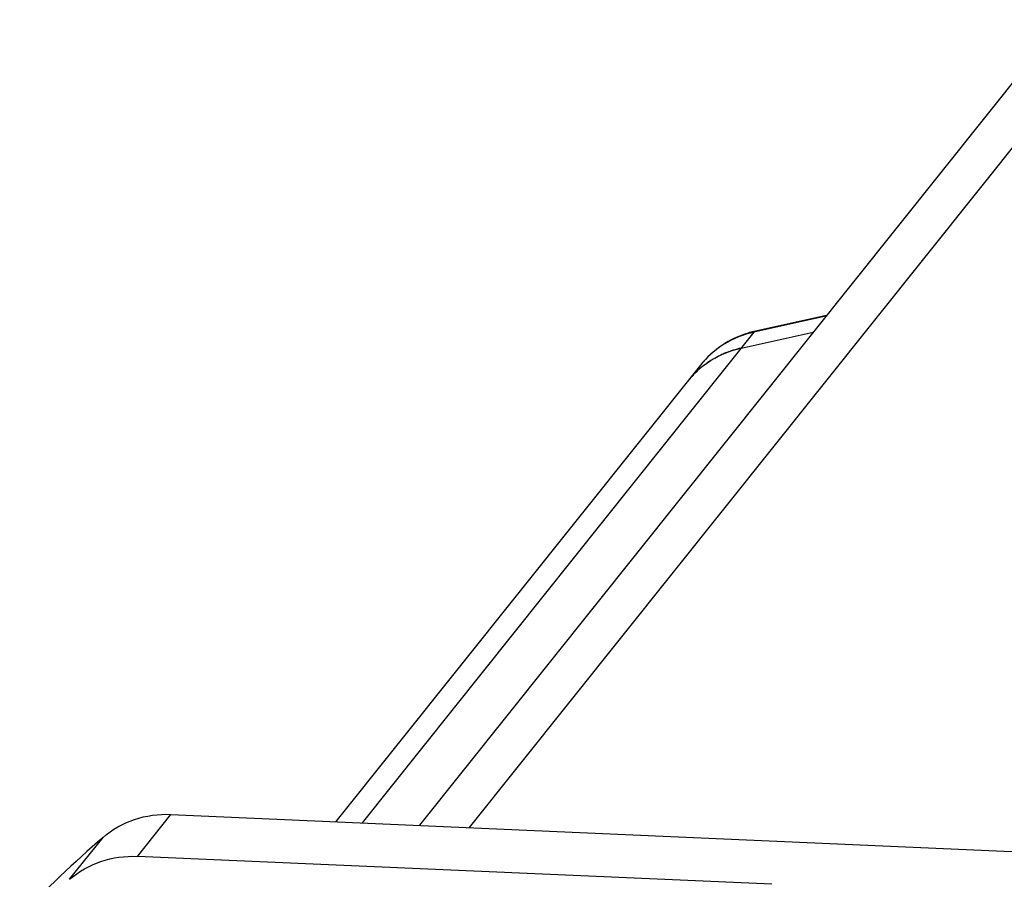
# Model space of a CAD drawing. Header units: millimetres. Extents: x 0 to 420, y 0 to 297.
# Tile 11 of 44: x 118 to 148, y 80 to 106. Entities that reach past the tile are written whole.
import ezdxf

# ---------------------------------------------------------------- set-up
doc = ezdxf.new("R2010")
doc.units = ezdxf.units.MM
doc.header["$LTSCALE"] = 23.1
doc.layers.add('COMPONENTS', color=7, linetype='CONTINUOUS')

msp = doc.modelspace()

# ---------------------------------------------------------------- linework, layer by layer
at = {"layer": 'COMPONENTS', "color": 7, "linetype": 'CONTINUOUS'}
for p, q in [((149.75725, 106.16833), (130.019, 81.45655)), ((142.51184, 97.09726), (140.32592, 96.61392)), ((139.89045, 96.09358), (142.10048, 96.58226)), ((138.64685, 95.5751), (127.45959, 81.56894)), ((122.39522, 81.79133), (167.97363, 79.78985)), ((140.82719, 79.64979), (121.36724, 80.50433))]:
    msp.add_line(p, q, dxfattribs=at)
at = {"layer": 'COMPONENTS', "color": 9, "linetype": 'CONTINUOUS'}
for p, q in [((150.57449, 105.21299), (131.54576, 81.3895)), ((142.49251, 97.07306), (140.28247, 96.58438)), ((140.28247, 96.58438), (128.26095, 81.53375)), ((121.36724, 80.50433), (122.39522, 81.79133)), ((119.28681, 79.80092), (120.31479, 81.08792))]:
    msp.add_line(p, q, dxfattribs=at)
at = {"layer": 'COMPONENTS', "color": 7, "linetype": 'CONTINUOUS'}
for centre, radius, start, end in [((140.98411, 93.63753), 3.0483, 103.400567, 106.729929), ((140.98352, 93.63995), 3.04581, 102.468559, 103.400384), ((140.53794, 93.16512), 2.99919, 102.467741, 107.319121), ((140.49235, 93.27587), 2.87919, 118.714865, 122.065744), ((140.49768, 93.26623), 2.89021, 116.883618, 118.715664), ((140.50373, 93.254), 2.90385, 113.740573, 116.881021), ((140.51573, 93.22688), 2.93351, 112.088934, 113.741823), ((140.52696, 93.1988), 2.96375, 108.582494, 112.086013), ((140.5336, 93.17948), 2.98418, 107.321749, 108.585249), ((140.45994, 93.32144), 2.82321, 128.495591, 133.803492), ((140.47184, 93.30751), 2.84148, 123.541765, 133.353874), ((140.48537, 93.28717), 2.86591, 122.067353, 123.542443), ((140.45743, 93.3251), 2.81883, 133.818156, 141.383502), ((140.44851, 93.33188), 2.8077, 138.487147, 140.964541), ((140.45691, 93.3244), 2.81895, 135.06232, 138.486364), ((140.46112, 93.32023), 2.82488, 133.372897, 135.0628), ((140.44306, 93.33636), 2.80065, 140.965464, 141.385521), ((142.19625, 55.7114), 33.5077, 130.770283, 136.832817)]:
    msp.add_arc(centre, radius, start, end, dxfattribs=at)
at = {"layer": 'COMPONENTS', "color": 9, "linetype": 'CONTINUOUS'}
for points, knots in [([(140.28247, 96.58438), (139.96302, 96.51374), (139.34637, 96.26776), (138.84837, 95.82738), (138.64685, 95.5751)], [0, 0, 0, 0, 0.50330021, 1, 1, 1, 1]), ([(140.28247, 96.58438), (140.28553, 96.58822), (140.29732, 96.60137), (140.31345, 96.61112), (140.32593, 96.6139)], [0, 0, 0, 0, 0.27737836, 1, 1, 1, 1])]:
    msp.add_open_spline(points, degree=3, knots=knots, dxfattribs=at)
at = {"layer": 'COMPONENTS', "color": 7, "linetype": 'CONTINUOUS'}
for points, knots in [([(140.10663, 96.5568), (139.82179, 96.47118), (139.27555, 96.21516), (138.83143, 95.80619), (138.64685, 95.5751)], [0, 0, 0, 0, 0.50140377, 1, 1, 1, 1]), ([(138.70262, 95.53104), (138.78835, 95.59924), (139.1484, 95.85342), (139.56755, 96.02218), (139.89045, 96.09358)], [0, 0, 0, 0, 0.24883755, 1, 1, 1, 1]), ([(120.31479, 81.08792), (120.59403, 81.3287), (121.26107, 81.70667), (122.01896, 81.80785), (122.39522, 81.79133)], [0, 0, 0, 0, 0.49469851, 1, 1, 1, 1]), ([(119.28681, 79.80092), (119.56606, 80.0417), (120.23309, 80.41967), (120.99098, 80.52086), (121.36724, 80.50433)], [0, 0, 0, 0, 0.49469851, 1, 1, 1, 1])]:
    msp.add_open_spline(points, degree=3, knots=knots, dxfattribs=at)

doc.saveas('drawing.dxf')
